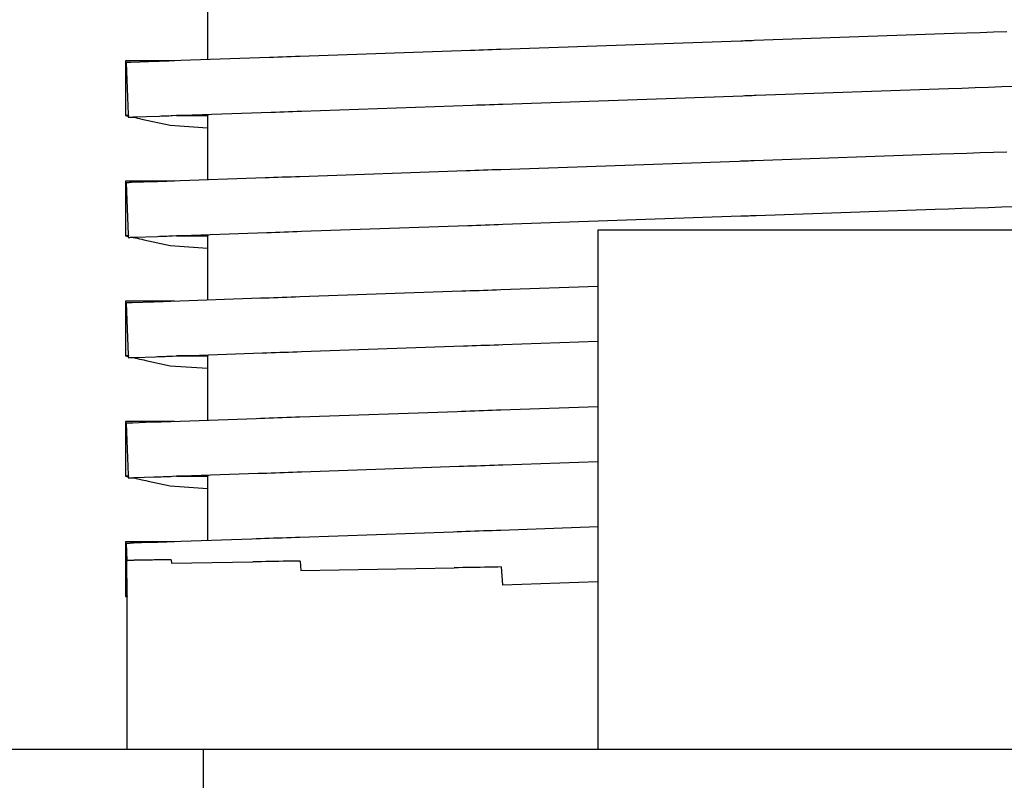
# Model space of a CAD drawing. Header units: millimetres. Extents: x -300186 to 535164, y -28581 to 763383.
# Tile 29 of 256: x -12206 to -12159, y 128303 to 128340. Entities that reach past the tile are written whole.
import ezdxf

# ---------------------------------------------------------------- set-up
doc = ezdxf.new("R2010")
doc.units = ezdxf.units.MM
doc.header["$LTSCALE"] = 10
doc.layers.add('L_Vaillant_Logo___RFER__0', color=7, linetype='Continuous')
doc.layers.add('Vaillant_0_ALLGEMEIN', color=7, linetype='Continuous')

msp = doc.modelspace()

# ---------------------------------------------------------------- linework, layer by layer
at = {"layer": 'L_Vaillant_Logo___RFER__0', "color": 0}
for p, q in [((-12197.353, 128341.478, 0), (-12197.353, 128338.349, 0)), ((-12159.79, 128339.66, 0), (-12160.436, 128339.638, 0)), ((-12159.144, 128339.683, 0), (-12159.79, 128339.66, 0)), ((-12158.498, 128339.706, 0), (-12159.144, 128339.683, 0)), ((-12171.423, 128339.254, 0), (-12183.098, 128338.846, 0)), ((-12171.333, 128339.257, 0), (-12171.423, 128339.254, 0)), ((-12171.241, 128339.261, 0), (-12171.333, 128339.257, 0)), ((-12171.149, 128339.264, 0), (-12171.241, 128339.261, 0)), ((-12171.057, 128339.267, 0), (-12171.149, 128339.264, 0)), ((-12170.965, 128339.27, 0), (-12171.057, 128339.267, 0)), ((-12170.873, 128339.273, 0), (-12170.965, 128339.27, 0)), ((-12170.781, 128339.277, 0), (-12170.873, 128339.273, 0)), ((-12161.082, 128339.615, 0), (-12170.781, 128339.277, 0)), ((-12160.436, 128339.638, 0), (-12161.082, 128339.615, 0)), ((-12184.575, 128338.795, 0), (-12192.872, 128338.505, 0)), ((-12184.368, 128338.802, 0), (-12184.575, 128338.795, 0)), ((-12184.156, 128338.81, 0), (-12184.368, 128338.802, 0)), ((-12183.944, 128338.817, 0), (-12184.156, 128338.81, 0)), ((-12183.733, 128338.824, 0), (-12183.944, 128338.817, 0)), ((-12183.521, 128338.832, 0), (-12183.733, 128338.824, 0)), ((-12183.309, 128338.839, 0), (-12183.521, 128338.832, 0)), ((-12183.098, 128338.846, 0), (-12183.309, 128338.839, 0)), ((-12201.312, 128338.293, 0), (-12201.336, 128338.293, 0)), ((-12201.336, 128338.293, 0), (-12201.336, 128335.638, 0)), ((-12201.108, 128338.293, 0), (-12201.312, 128338.293, 0)), ((-12201.18, 128338.215, 0), (-12201.212, 128338.214, 0)), ((-12201.148, 128338.216, 0), (-12201.18, 128338.215, 0)), ((-12201.115, 128338.217, 0), (-12201.148, 128338.216, 0)), ((-12201.083, 128338.218, 0), (-12201.115, 128338.217, 0)), ((-12200.904, 128338.293, 0), (-12201.108, 128338.293, 0)), ((-12199.788, 128338.264, 0), (-12201.083, 128338.218, 0)), ((-12200.7, 128338.293, 0), (-12200.904, 128338.293, 0)), ((-12200.496, 128338.293, 0), (-12200.7, 128338.293, 0)), ((-12200.292, 128338.293, 0), (-12200.496, 128338.293, 0)), ((-12200.088, 128338.293, 0), (-12200.292, 128338.293, 0)), ((-12199.889, 128338.293, 0), (-12200.088, 128338.293, 0)), ((-12198.959, 128338.293, 0), (-12199.889, 128338.293, 0)), ((-12199.699, 128338.267, 0), (-12199.788, 128338.264, 0)), ((-12199.607, 128338.27, 0), (-12199.699, 128338.267, 0)), ((-12199.515, 128338.273, 0), (-12199.607, 128338.27, 0)), ((-12199.423, 128338.276, 0), (-12199.515, 128338.273, 0)), ((-12199.331, 128338.28, 0), (-12199.423, 128338.276, 0)), ((-12199.239, 128338.283, 0), (-12199.331, 128338.28, 0)), ((-12199.147, 128338.286, 0), (-12199.239, 128338.283, 0)), ((-12194.349, 128338.454, 0), (-12199.147, 128338.286, 0)), ((-12194.142, 128338.461, 0), (-12194.349, 128338.454, 0)), ((-12193.93, 128338.468, 0), (-12194.142, 128338.461, 0)), ((-12193.719, 128338.476, 0), (-12193.93, 128338.468, 0)), ((-12193.507, 128338.483, 0), (-12193.719, 128338.476, 0)), ((-12193.295, 128338.49, 0), (-12193.507, 128338.483, 0)), ((-12193.083, 128338.498, 0), (-12193.295, 128338.49, 0)), ((-12192.872, 128338.505, 0), (-12193.083, 128338.498, 0)), ((-12201.277, 128338.212, 0), (-12201.309, 128338.211, 0)), ((-12201.309, 128338.211, 0), (-12201.207, 128335.69, 0)), ((-12201.244, 128338.213, 0), (-12201.277, 128338.212, 0)), ((-12201.212, 128338.214, 0), (-12201.244, 128338.213, 0)), ((-12170.689, 128336.622, 0), (-12161.33, 128336.949, 0)), ((-12161.33, 128336.949, 0), (-12160.683, 128336.972, 0)), ((-12160.683, 128336.972, 0), (-12160.037, 128336.994, 0)), ((-12160.037, 128336.994, 0), (-12159.391, 128337.017, 0)), ((-12159.391, 128337.017, 0), (-12158.745, 128337.039, 0)), ((-12158.745, 128337.039, 0), (-12158.099, 128337.062, 0)), ((-12183.005, 128336.192, 0), (-12171.33, 128336.6, 0)), ((-12171.33, 128336.6, 0), (-12171.24, 128336.603, 0)), ((-12171.24, 128336.603, 0), (-12171.148, 128336.606, 0)), ((-12171.148, 128336.606, 0), (-12171.056, 128336.61, 0)), ((-12171.056, 128336.61, 0), (-12170.965, 128336.613, 0)), ((-12170.965, 128336.613, 0), (-12170.873, 128336.616, 0)), ((-12170.873, 128336.616, 0), (-12170.781, 128336.619, 0)), ((-12170.781, 128336.619, 0), (-12170.689, 128336.622, 0)), ((-12193.838, 128335.814, 0), (-12193.626, 128335.821, 0)), ((-12193.626, 128335.821, 0), (-12193.414, 128335.829, 0)), ((-12193.414, 128335.829, 0), (-12193.202, 128335.836, 0)), ((-12193.202, 128335.836, 0), (-12192.991, 128335.844, 0)), ((-12192.991, 128335.844, 0), (-12192.779, 128335.851, 0)), ((-12192.779, 128335.851, 0), (-12184.482, 128336.141, 0)), ((-12184.482, 128336.141, 0), (-12184.275, 128336.148, 0)), ((-12184.275, 128336.148, 0), (-12184.063, 128336.155, 0)), ((-12184.063, 128336.155, 0), (-12183.852, 128336.163, 0)), ((-12183.852, 128336.163, 0), (-12183.64, 128336.17, 0)), ((-12183.64, 128336.17, 0), (-12183.428, 128336.177, 0)), ((-12183.428, 128336.177, 0), (-12183.217, 128336.185, 0)), ((-12183.217, 128336.185, 0), (-12183.005, 128336.192, 0)), ((-12201.336, 128335.638, 0), (-12201.27, 128335.624, 0)), ((-12201.205, 128335.638, 0), (-12201.336, 128335.638, 0)), ((-12201.336, 128335.638, 0), (-12201.205, 128335.638, 0)), ((-12201.27, 128335.624, 0), (-12201.219, 128335.612, 0)), ((-12201.22, 128335.635, 0), (-12201.205, 128335.638, 0)), ((-12201.22, 128335.635, 0), (-12201.217, 128335.556, 0)), ((-12201.217, 128335.556, 0), (-12201.169, 128335.558, 0)), ((-12201.207, 128335.69, 0), (-12201.205, 128335.638, 0)), ((-12201.169, 128335.558, 0), (-12201.137, 128335.559, 0)), ((-12201.137, 128335.559, 0), (-12201.105, 128335.56, 0)), ((-12201.105, 128335.56, 0), (-12201.073, 128335.561, 0)), ((-12201.073, 128335.561, 0), (-12201.04, 128335.562, 0)), ((-12201.04, 128335.562, 0), (-12201.008, 128335.564, 0)), ((-12201.008, 128335.564, 0), (-12200.976, 128335.565, 0)), ((-12200.998, 128335.564, 0), (-12200.963, 128335.556, 0)), ((-12200.976, 128335.565, 0), (-12199.696, 128335.609, 0)), ((-12200.963, 128335.556, 0), (-12200.861, 128335.534, 0)), ((-12200.861, 128335.534, 0), (-12200.758, 128335.511, 0)), ((-12200.758, 128335.511, 0), (-12200.656, 128335.488, 0)), ((-12200.656, 128335.488, 0), (-12200.556, 128335.466, 0)), ((-12200.556, 128335.466, 0), (-12199.173, 128335.162, 0)), ((-12199.696, 128335.609, 0), (-12199.606, 128335.613, 0)), ((-12199.606, 128335.613, 0), (-12199.514, 128335.616, 0)), ((-12199.514, 128335.616, 0), (-12199.422, 128335.619, 0)), ((-12199.422, 128335.619, 0), (-12199.33, 128335.622, 0)), ((-12199.33, 128335.622, 0), (-12199.238, 128335.625, 0)), ((-12199.238, 128335.625, 0), (-12199.146, 128335.629, 0)), ((-12199.146, 128335.629, 0), (-12199.054, 128335.632, 0)), ((-12199.054, 128335.632, 0), (-12194.256, 128335.799, 0)), ((-12197.338, 128335.638, 0), (-12198.866, 128335.638, 0)), ((-12198.866, 128335.638, 0), (-12197.338, 128335.638, 0)), ((-12197.353, 128335.635, 0), (-12197.338, 128335.638, 0)), ((-12197.353, 128335.635, 0), (-12197.353, 128332.506, 0)), ((-12197.338, 128335.692, 0), (-12197.338, 128335.638, 0)), ((-12194.256, 128335.799, 0), (-12194.049, 128335.807, 0)), ((-12194.049, 128335.807, 0), (-12193.838, 128335.814, 0)), ((-12199.173, 128335.162, 0), (-12197.353, 128335.037, 0)), ((-12170.873, 128333.431, 0), (-12170.965, 128333.427, 0)), ((-12170.781, 128333.434, 0), (-12170.873, 128333.431, 0)), ((-12161.729, 128333.75, 0), (-12170.781, 128333.434, 0)), ((-12161.082, 128333.772, 0), (-12161.729, 128333.75, 0)), ((-12160.436, 128333.795, 0), (-12161.082, 128333.772, 0)), ((-12159.79, 128333.818, 0), (-12160.436, 128333.795, 0)), ((-12159.144, 128333.84, 0), (-12159.79, 128333.818, 0)), ((-12158.498, 128333.863, 0), (-12159.144, 128333.84, 0)), ((-12184.58, 128332.952, 0), (-12184.786, 128332.945, 0)), ((-12184.368, 128332.959, 0), (-12184.58, 128332.952, 0)), ((-12184.156, 128332.967, 0), (-12184.368, 128332.959, 0)), ((-12183.944, 128332.974, 0), (-12184.156, 128332.967, 0)), ((-12183.733, 128332.981, 0), (-12183.944, 128332.974, 0)), ((-12183.521, 128332.989, 0), (-12183.733, 128332.981, 0)), ((-12183.309, 128332.996, 0), (-12183.521, 128332.989, 0)), ((-12183.098, 128333.004, 0), (-12183.309, 128332.996, 0)), ((-12171.515, 128333.408, 0), (-12183.098, 128333.004, 0)), ((-12171.425, 128333.411, 0), (-12171.515, 128333.408, 0)), ((-12171.333, 128333.414, 0), (-12171.425, 128333.411, 0)), ((-12171.241, 128333.418, 0), (-12171.333, 128333.414, 0)), ((-12171.149, 128333.421, 0), (-12171.241, 128333.418, 0)), ((-12171.057, 128333.424, 0), (-12171.149, 128333.421, 0)), ((-12170.965, 128333.427, 0), (-12171.057, 128333.424, 0)), ((-12194.561, 128332.603, 0), (-12199.147, 128332.443, 0)), ((-12194.354, 128332.611, 0), (-12194.561, 128332.603, 0)), ((-12194.142, 128332.618, 0), (-12194.354, 128332.611, 0)), ((-12193.93, 128332.625, 0), (-12194.142, 128332.618, 0)), ((-12193.719, 128332.633, 0), (-12193.93, 128332.625, 0)), ((-12193.507, 128332.64, 0), (-12193.719, 128332.633, 0)), ((-12193.295, 128332.648, 0), (-12193.507, 128332.64, 0)), ((-12193.083, 128332.655, 0), (-12193.295, 128332.648, 0)), ((-12192.872, 128332.662, 0), (-12193.083, 128332.655, 0)), ((-12184.786, 128332.945, 0), (-12192.872, 128332.662, 0)), ((-12201.312, 128332.45, 0), (-12201.336, 128332.45, 0)), ((-12201.336, 128332.45, 0), (-12201.336, 128329.796, 0)), ((-12201.108, 128332.45, 0), (-12201.312, 128332.45, 0)), ((-12201.277, 128332.369, 0), (-12201.309, 128332.368, 0)), ((-12201.309, 128332.368, 0), (-12201.207, 128329.847, 0)), ((-12201.244, 128332.37, 0), (-12201.277, 128332.369, 0)), ((-12201.212, 128332.371, 0), (-12201.244, 128332.37, 0)), ((-12201.18, 128332.372, 0), (-12201.212, 128332.371, 0)), ((-12201.148, 128332.373, 0), (-12201.18, 128332.372, 0)), ((-12201.115, 128332.374, 0), (-12201.148, 128332.373, 0)), ((-12201.083, 128332.376, 0), (-12201.115, 128332.374, 0)), ((-12200.904, 128332.45, 0), (-12201.108, 128332.45, 0)), ((-12201.051, 128332.377, 0), (-12201.083, 128332.376, 0)), ((-12199.88, 128332.418, 0), (-12201.051, 128332.377, 0)), ((-12200.7, 128332.45, 0), (-12200.904, 128332.45, 0)), ((-12200.496, 128332.45, 0), (-12200.7, 128332.45, 0)), ((-12200.292, 128332.45, 0), (-12200.496, 128332.45, 0)), ((-12200.088, 128332.45, 0), (-12200.292, 128332.45, 0)), ((-12199.884, 128332.45, 0), (-12200.088, 128332.45, 0)), ((-12199.685, 128332.45, 0), (-12199.884, 128332.45, 0)), ((-12199.791, 128332.421, 0), (-12199.88, 128332.418, 0)), ((-12199.699, 128332.424, 0), (-12199.791, 128332.421, 0)), ((-12199.607, 128332.427, 0), (-12199.699, 128332.424, 0)), ((-12198.959, 128332.45, 0), (-12199.685, 128332.45, 0)), ((-12199.515, 128332.43, 0), (-12199.607, 128332.427, 0)), ((-12199.423, 128332.434, 0), (-12199.515, 128332.43, 0)), ((-12199.331, 128332.437, 0), (-12199.423, 128332.434, 0)), ((-12199.239, 128332.44, 0), (-12199.331, 128332.437, 0)), ((-12199.147, 128332.443, 0), (-12199.239, 128332.44, 0)), ((-12170.689, 128330.78, 0), (-12161.976, 128331.084, 0)), ((-12161.976, 128331.084, 0), (-12161.33, 128331.106, 0)), ((-12161.33, 128331.106, 0), (-12160.683, 128331.129, 0)), ((-12160.683, 128331.129, 0), (-12160.037, 128331.151, 0)), ((-12160.037, 128331.151, 0), (-12159.391, 128331.174, 0)), ((-12159.391, 128331.174, 0), (-12158.745, 128331.197, 0)), ((-12158.745, 128331.197, 0), (-12158.099, 128331.219, 0)), ((-12183.005, 128330.349, 0), (-12171.422, 128330.754, 0)), ((-12171.422, 128330.754, 0), (-12171.332, 128330.757, 0)), ((-12171.332, 128330.757, 0), (-12171.24, 128330.76, 0)), ((-12171.24, 128330.76, 0), (-12171.148, 128330.763, 0)), ((-12171.148, 128330.763, 0), (-12171.056, 128330.767, 0)), ((-12171.056, 128330.767, 0), (-12170.965, 128330.77, 0)), ((-12170.965, 128330.77, 0), (-12170.873, 128330.773, 0)), ((-12170.873, 128330.773, 0), (-12170.781, 128330.776, 0)), ((-12170.781, 128330.776, 0), (-12170.689, 128330.78, 0)), ((-12192.779, 128330.008, 0), (-12184.694, 128330.29, 0)), ((-12184.694, 128330.29, 0), (-12184.487, 128330.298, 0)), ((-12184.487, 128330.298, 0), (-12184.275, 128330.305, 0)), ((-12184.275, 128330.305, 0), (-12184.063, 128330.312, 0)), ((-12184.063, 128330.312, 0), (-12183.852, 128330.32, 0)), ((-12183.852, 128330.32, 0), (-12183.64, 128330.327, 0)), ((-12183.64, 128330.327, 0), (-12183.428, 128330.335, 0)), ((-12183.428, 128330.335, 0), (-12183.217, 128330.342, 0)), ((-12183.217, 128330.342, 0), (-12183.005, 128330.349, 0)), ((-12201.336, 128329.796, 0), (-12201.27, 128329.781, 0)), ((-12201.205, 128329.796, 0), (-12201.336, 128329.796, 0)), ((-12201.336, 128329.796, 0), (-12201.205, 128329.796, 0)), ((-12201.27, 128329.781, 0), (-12201.219, 128329.77, 0)), ((-12201.22, 128329.792, 0), (-12201.205, 128329.796, 0)), ((-12201.22, 128329.792, 0), (-12201.217, 128329.713, 0)), ((-12201.217, 128329.713, 0), (-12201.169, 128329.715, 0)), ((-12201.207, 128329.847, 0), (-12201.205, 128329.796, 0)), ((-12201.169, 128329.715, 0), (-12201.137, 128329.716, 0)), ((-12201.137, 128329.716, 0), (-12201.105, 128329.717, 0)), ((-12201.105, 128329.717, 0), (-12201.073, 128329.719, 0)), ((-12201.073, 128329.719, 0), (-12201.04, 128329.72, 0)), ((-12201.04, 128329.72, 0), (-12201.008, 128329.721, 0)), ((-12201.008, 128329.721, 0), (-12200.976, 128329.722, 0)), ((-12200.998, 128329.721, 0), (-12200.963, 128329.713, 0)), ((-12200.976, 128329.722, 0), (-12200.943, 128329.723, 0)), ((-12200.963, 128329.713, 0), (-12200.861, 128329.691, 0)), ((-12200.943, 128329.723, 0), (-12199.788, 128329.763, 0)), ((-12200.861, 128329.691, 0), (-12200.758, 128329.668, 0)), ((-12200.758, 128329.668, 0), (-12200.656, 128329.646, 0)), ((-12200.656, 128329.646, 0), (-12200.554, 128329.623, 0)), ((-12200.554, 128329.623, 0), (-12200.454, 128329.601, 0)), ((-12200.454, 128329.601, 0), (-12199.173, 128329.319, 0)), ((-12199.788, 128329.763, 0), (-12199.698, 128329.767, 0)), ((-12199.698, 128329.767, 0), (-12199.606, 128329.77, 0)), ((-12199.606, 128329.77, 0), (-12199.514, 128329.773, 0)), ((-12199.514, 128329.773, 0), (-12199.422, 128329.776, 0)), ((-12199.422, 128329.776, 0), (-12199.33, 128329.779, 0)), ((-12199.33, 128329.779, 0), (-12199.238, 128329.783, 0)), ((-12199.238, 128329.783, 0), (-12199.146, 128329.786, 0)), ((-12199.146, 128329.786, 0), (-12199.054, 128329.789, 0)), ((-12199.054, 128329.789, 0), (-12194.468, 128329.949, 0)), ((-12197.338, 128329.796, 0), (-12198.866, 128329.796, 0)), ((-12198.866, 128329.796, 0), (-12197.338, 128329.796, 0)), ((-12197.353, 128329.792, 0), (-12197.338, 128329.796, 0)), ((-12197.353, 128329.792, 0), (-12197.353, 128326.663, 0)), ((-12197.338, 128329.849, 0), (-12197.338, 128329.796, 0)), ((-12194.468, 128329.949, 0), (-12194.261, 128329.956, 0)), ((-12194.261, 128329.956, 0), (-12194.049, 128329.964, 0)), ((-12194.049, 128329.964, 0), (-12193.838, 128329.971, 0)), ((-12193.838, 128329.971, 0), (-12193.626, 128329.979, 0)), ((-12193.626, 128329.979, 0), (-12193.414, 128329.986, 0)), ((-12193.414, 128329.986, 0), (-12193.202, 128329.993, 0)), ((-12193.202, 128329.993, 0), (-12192.991, 128330.001, 0)), ((-12192.991, 128330.001, 0), (-12192.779, 128330.008, 0)), ((-12177.336, 128330.06, 0), (-12178.376, 128330.06, 0)), ((-12178.376, 128330.06, 0), (-12178.376, 128329.807, 0)), ((-12178.376, 128329.807, 0), (-12178.376, 128323.964, 0)), ((-12174.318, 128330.06, 0), (-12177.336, 128330.06, 0)), ((-12171.462, 128330.06, 0), (-12174.318, 128330.06, 0)), ((-12169.617, 128330.06, 0), (-12171.462, 128330.06, 0)), ((-12163.694, 128330.06, 0), (-12169.617, 128330.06, 0)), ((-12157.129, 128330.06, 0), (-12163.694, 128330.06, 0)), ((-12199.173, 128329.319, 0), (-12197.353, 128329.194, 0)), ((-12178.376, 128327.326, 0), (-12183.098, 128327.161, 0)), ((-12194.772, 128326.753, 0), (-12199.147, 128326.6, 0)), ((-12194.565, 128326.76, 0), (-12194.772, 128326.753, 0)), ((-12194.354, 128326.768, 0), (-12194.565, 128326.76, 0)), ((-12194.142, 128326.775, 0), (-12194.354, 128326.768, 0)), ((-12193.93, 128326.783, 0), (-12194.142, 128326.775, 0)), ((-12193.719, 128326.79, 0), (-12193.93, 128326.783, 0)), ((-12193.507, 128326.797, 0), (-12193.719, 128326.79, 0)), ((-12193.295, 128326.805, 0), (-12193.507, 128326.797, 0)), ((-12193.083, 128326.812, 0), (-12193.295, 128326.805, 0)), ((-12192.872, 128326.82, 0), (-12193.083, 128326.812, 0)), ((-12184.998, 128327.094, 0), (-12192.872, 128326.82, 0)), ((-12184.791, 128327.102, 0), (-12184.998, 128327.094, 0)), ((-12184.58, 128327.109, 0), (-12184.791, 128327.102, 0)), ((-12184.368, 128327.116, 0), (-12184.58, 128327.109, 0)), ((-12184.156, 128327.124, 0), (-12184.368, 128327.116, 0)), ((-12183.944, 128327.131, 0), (-12184.156, 128327.124, 0)), ((-12183.733, 128327.139, 0), (-12183.944, 128327.131, 0)), ((-12183.521, 128327.146, 0), (-12183.733, 128327.139, 0)), ((-12183.309, 128327.153, 0), (-12183.521, 128327.146, 0)), ((-12183.098, 128327.161, 0), (-12183.309, 128327.153, 0)), ((-12201.312, 128326.607, 0), (-12201.336, 128326.607, 0)), ((-12201.336, 128326.607, 0), (-12201.336, 128323.953, 0)), ((-12201.108, 128326.607, 0), (-12201.312, 128326.607, 0)), ((-12201.277, 128326.526, 0), (-12201.309, 128326.525, 0)), ((-12201.309, 128326.525, 0), (-12201.207, 128324.004, 0)), ((-12201.244, 128326.527, 0), (-12201.277, 128326.526, 0)), ((-12201.212, 128326.528, 0), (-12201.244, 128326.527, 0)), ((-12201.18, 128326.529, 0), (-12201.212, 128326.528, 0)), ((-12201.148, 128326.531, 0), (-12201.18, 128326.529, 0)), ((-12201.115, 128326.532, 0), (-12201.148, 128326.531, 0)), ((-12201.083, 128326.533, 0), (-12201.115, 128326.532, 0)), ((-12200.904, 128326.607, 0), (-12201.108, 128326.607, 0)), ((-12201.051, 128326.534, 0), (-12201.083, 128326.533, 0)), ((-12201.018, 128326.535, 0), (-12201.051, 128326.534, 0)), ((-12199.972, 128326.572, 0), (-12201.018, 128326.535, 0)), ((-12200.7, 128326.607, 0), (-12200.904, 128326.607, 0)), ((-12200.496, 128326.607, 0), (-12200.7, 128326.607, 0)), ((-12200.292, 128326.607, 0), (-12200.496, 128326.607, 0)), ((-12200.088, 128326.607, 0), (-12200.292, 128326.607, 0)), ((-12199.884, 128326.607, 0), (-12200.088, 128326.607, 0)), ((-12199.882, 128326.575, 0), (-12199.972, 128326.572, 0)), ((-12199.68, 128326.607, 0), (-12199.884, 128326.607, 0)), ((-12199.791, 128326.578, 0), (-12199.882, 128326.575, 0)), ((-12199.699, 128326.581, 0), (-12199.791, 128326.578, 0)), ((-12199.607, 128326.584, 0), (-12199.699, 128326.581, 0)), ((-12199.481, 128326.607, 0), (-12199.68, 128326.607, 0)), ((-12199.515, 128326.588, 0), (-12199.607, 128326.584, 0)), ((-12199.423, 128326.591, 0), (-12199.515, 128326.588, 0)), ((-12198.959, 128326.607, 0), (-12199.481, 128326.607, 0)), ((-12199.331, 128326.594, 0), (-12199.423, 128326.591, 0)), ((-12199.239, 128326.597, 0), (-12199.331, 128326.594, 0)), ((-12199.147, 128326.6, 0), (-12199.239, 128326.597, 0)), ((-12192.779, 128324.165, 0), (-12184.905, 128324.44, 0)), ((-12184.905, 128324.44, 0), (-12184.699, 128324.448, 0)), ((-12184.699, 128324.448, 0), (-12184.487, 128324.455, 0)), ((-12184.487, 128324.455, 0), (-12184.275, 128324.462, 0)), ((-12184.275, 128324.462, 0), (-12184.063, 128324.47, 0)), ((-12184.063, 128324.47, 0), (-12183.852, 128324.477, 0)), ((-12183.852, 128324.477, 0), (-12183.64, 128324.484, 0)), ((-12183.64, 128324.484, 0), (-12183.428, 128324.492, 0)), ((-12183.428, 128324.492, 0), (-12183.217, 128324.499, 0)), ((-12183.217, 128324.499, 0), (-12183.005, 128324.507, 0)), ((-12183.005, 128324.507, 0), (-12178.376, 128324.668, 0)), ((-12201.336, 128323.953, 0), (-12201.27, 128323.938, 0)), ((-12201.205, 128323.953, 0), (-12201.336, 128323.953, 0)), ((-12201.336, 128323.953, 0), (-12201.205, 128323.953, 0)), ((-12201.27, 128323.938, 0), (-12201.219, 128323.927, 0)), ((-12201.22, 128323.95, 0), (-12201.205, 128323.953, 0)), ((-12201.22, 128323.95, 0), (-12201.217, 128323.871, 0)), ((-12201.217, 128323.871, 0), (-12201.169, 128323.872, 0)), ((-12201.207, 128324.004, 0), (-12201.205, 128323.953, 0)), ((-12201.169, 128323.872, 0), (-12201.137, 128323.873, 0)), ((-12201.137, 128323.873, 0), (-12201.105, 128323.875, 0)), ((-12201.105, 128323.875, 0), (-12201.073, 128323.876, 0)), ((-12201.073, 128323.876, 0), (-12201.04, 128323.877, 0)), ((-12201.04, 128323.877, 0), (-12201.008, 128323.878, 0)), ((-12201.008, 128323.878, 0), (-12200.976, 128323.879, 0)), ((-12200.998, 128323.878, 0), (-12200.963, 128323.871, 0)), ((-12200.976, 128323.879, 0), (-12200.943, 128323.88, 0)), ((-12200.963, 128323.871, 0), (-12200.861, 128323.848, 0)), ((-12200.943, 128323.88, 0), (-12200.911, 128323.881, 0)), ((-12200.911, 128323.881, 0), (-12199.88, 128323.917, 0)), ((-12199.88, 128323.917, 0), (-12199.79, 128323.921, 0)), ((-12199.79, 128323.921, 0), (-12199.698, 128323.924, 0)), ((-12199.698, 128323.924, 0), (-12199.606, 128323.927, 0)), ((-12199.606, 128323.927, 0), (-12199.514, 128323.93, 0)), ((-12199.514, 128323.93, 0), (-12199.422, 128323.933, 0)), ((-12199.422, 128323.933, 0), (-12199.33, 128323.937, 0)), ((-12199.33, 128323.937, 0), (-12199.238, 128323.94, 0)), ((-12199.238, 128323.94, 0), (-12199.146, 128323.943, 0)), ((-12199.146, 128323.943, 0), (-12199.054, 128323.946, 0)), ((-12199.054, 128323.946, 0), (-12194.68, 128324.099, 0)), ((-12197.338, 128323.953, 0), (-12198.866, 128323.953, 0)), ((-12198.866, 128323.953, 0), (-12197.338, 128323.953, 0)), ((-12197.353, 128323.95, 0), (-12197.338, 128323.953, 0)), ((-12197.353, 128323.95, 0), (-12197.353, 128320.82, 0)), ((-12197.338, 128324.006, 0), (-12197.338, 128323.953, 0)), ((-12194.68, 128324.099, 0), (-12194.473, 128324.106, 0)), ((-12194.473, 128324.106, 0), (-12194.261, 128324.114, 0)), ((-12194.261, 128324.114, 0), (-12194.049, 128324.121, 0)), ((-12194.049, 128324.121, 0), (-12193.838, 128324.128, 0)), ((-12193.838, 128324.128, 0), (-12193.626, 128324.136, 0)), ((-12193.626, 128324.136, 0), (-12193.414, 128324.143, 0)), ((-12193.414, 128324.143, 0), (-12193.202, 128324.151, 0)), ((-12193.202, 128324.151, 0), (-12192.991, 128324.158, 0)), ((-12192.991, 128324.158, 0), (-12192.779, 128324.165, 0)), ((-12178.376, 128323.964, 0), (-12178.376, 128318.121, 0)), ((-12200.861, 128323.848, 0), (-12200.758, 128323.825, 0)), ((-12200.758, 128323.825, 0), (-12200.656, 128323.803, 0)), ((-12200.656, 128323.803, 0), (-12200.554, 128323.78, 0)), ((-12200.554, 128323.78, 0), (-12200.451, 128323.758, 0)), ((-12200.451, 128323.758, 0), (-12200.351, 128323.736, 0)), ((-12200.351, 128323.736, 0), (-12199.173, 128323.476, 0)), ((-12199.173, 128323.476, 0), (-12197.353, 128323.351, 0)), ((-12178.376, 128321.483, 0), (-12183.098, 128321.318, 0)), ((-12185.21, 128321.244, 0), (-12192.872, 128320.977, 0)), ((-12185.003, 128321.252, 0), (-12185.21, 128321.244, 0)), ((-12184.791, 128321.259, 0), (-12185.003, 128321.252, 0)), ((-12184.58, 128321.266, 0), (-12184.791, 128321.259, 0)), ((-12184.368, 128321.274, 0), (-12184.58, 128321.266, 0)), ((-12184.156, 128321.281, 0), (-12184.368, 128321.274, 0)), ((-12183.944, 128321.288, 0), (-12184.156, 128321.281, 0)), ((-12183.733, 128321.296, 0), (-12183.944, 128321.288, 0)), ((-12183.521, 128321.303, 0), (-12183.733, 128321.296, 0)), ((-12183.309, 128321.311, 0), (-12183.521, 128321.303, 0)), ((-12183.098, 128321.318, 0), (-12183.309, 128321.311, 0)), ((-12201.312, 128320.764, 0), (-12201.336, 128320.764, 0)), ((-12201.336, 128320.764, 0), (-12201.336, 128318.11, 0)), ((-12201.108, 128320.764, 0), (-12201.312, 128320.764, 0)), ((-12201.277, 128320.683, 0), (-12201.309, 128320.682, 0)), ((-12201.309, 128320.682, 0), (-12201.207, 128318.162, 0)), ((-12201.244, 128320.684, 0), (-12201.277, 128320.683, 0)), ((-12201.212, 128320.685, 0), (-12201.244, 128320.684, 0)), ((-12201.18, 128320.687, 0), (-12201.212, 128320.685, 0)), ((-12201.148, 128320.688, 0), (-12201.18, 128320.687, 0)), ((-12201.115, 128320.689, 0), (-12201.148, 128320.688, 0)), ((-12201.083, 128320.69, 0), (-12201.115, 128320.689, 0)), ((-12200.904, 128320.764, 0), (-12201.108, 128320.764, 0)), ((-12201.051, 128320.691, 0), (-12201.083, 128320.69, 0)), ((-12201.018, 128320.692, 0), (-12201.051, 128320.691, 0)), ((-12200.986, 128320.693, 0), (-12201.018, 128320.692, 0)), ((-12200.064, 128320.726, 0), (-12200.986, 128320.693, 0)), ((-12200.7, 128320.764, 0), (-12200.904, 128320.764, 0)), ((-12200.496, 128320.764, 0), (-12200.7, 128320.764, 0)), ((-12200.292, 128320.764, 0), (-12200.496, 128320.764, 0)), ((-12200.088, 128320.764, 0), (-12200.292, 128320.764, 0)), ((-12199.884, 128320.764, 0), (-12200.088, 128320.764, 0)), ((-12199.974, 128320.729, 0), (-12200.064, 128320.726, 0)), ((-12199.882, 128320.732, 0), (-12199.974, 128320.729, 0)), ((-12199.68, 128320.764, 0), (-12199.884, 128320.764, 0)), ((-12199.791, 128320.735, 0), (-12199.882, 128320.732, 0)), ((-12199.699, 128320.738, 0), (-12199.791, 128320.735, 0)), ((-12199.607, 128320.742, 0), (-12199.699, 128320.738, 0)), ((-12199.476, 128320.764, 0), (-12199.68, 128320.764, 0)), ((-12199.515, 128320.745, 0), (-12199.607, 128320.742, 0)), ((-12199.423, 128320.748, 0), (-12199.515, 128320.745, 0)), ((-12199.277, 128320.764, 0), (-12199.476, 128320.764, 0)), ((-12199.331, 128320.751, 0), (-12199.423, 128320.748, 0)), ((-12199.239, 128320.754, 0), (-12199.331, 128320.751, 0)), ((-12198.959, 128320.764, 0), (-12199.277, 128320.764, 0)), ((-12199.147, 128320.758, 0), (-12199.239, 128320.754, 0)), ((-12194.984, 128320.903, 0), (-12199.147, 128320.758, 0)), ((-12194.777, 128320.91, 0), (-12194.984, 128320.903, 0)), ((-12194.565, 128320.918, 0), (-12194.777, 128320.91, 0)), ((-12194.354, 128320.925, 0), (-12194.565, 128320.918, 0)), ((-12194.142, 128320.932, 0), (-12194.354, 128320.925, 0)), ((-12193.93, 128320.94, 0), (-12194.142, 128320.932, 0)), ((-12193.719, 128320.947, 0), (-12193.93, 128320.94, 0)), ((-12193.507, 128320.955, 0), (-12193.719, 128320.947, 0)), ((-12193.295, 128320.962, 0), (-12193.507, 128320.955, 0)), ((-12193.083, 128320.969, 0), (-12193.295, 128320.962, 0)), ((-12192.872, 128320.977, 0), (-12193.083, 128320.969, 0)), ((-12192.779, 128318.323, 0), (-12185.117, 128318.59, 0)), ((-12185.117, 128318.59, 0), (-12184.91, 128318.597, 0)), ((-12184.91, 128318.597, 0), (-12184.699, 128318.605, 0)), ((-12184.699, 128318.605, 0), (-12184.487, 128318.612, 0)), ((-12184.487, 128318.612, 0), (-12184.275, 128318.619, 0)), ((-12184.275, 128318.619, 0), (-12184.063, 128318.627, 0)), ((-12184.063, 128318.627, 0), (-12183.852, 128318.634, 0)), ((-12183.852, 128318.634, 0), (-12183.64, 128318.642, 0)), ((-12183.64, 128318.642, 0), (-12183.428, 128318.649, 0)), ((-12183.428, 128318.649, 0), (-12183.217, 128318.656, 0)), ((-12183.217, 128318.656, 0), (-12183.005, 128318.664, 0)), ((-12183.005, 128318.664, 0), (-12178.376, 128318.825, 0)), ((-12201.207, 128318.162, 0), (-12201.205, 128318.11, 0)), ((-12199.054, 128318.103, 0), (-12194.891, 128318.249, 0)), ((-12197.338, 128318.163, 0), (-12197.338, 128318.11, 0)), ((-12194.891, 128318.249, 0), (-12194.684, 128318.256, 0)), ((-12194.684, 128318.256, 0), (-12194.473, 128318.263, 0)), ((-12194.473, 128318.263, 0), (-12194.261, 128318.271, 0)), ((-12194.261, 128318.271, 0), (-12194.049, 128318.278, 0)), ((-12194.049, 128318.278, 0), (-12193.838, 128318.286, 0)), ((-12193.838, 128318.286, 0), (-12193.626, 128318.293, 0)), ((-12193.626, 128318.293, 0), (-12193.414, 128318.3, 0)), ((-12193.414, 128318.3, 0), (-12193.202, 128318.308, 0)), ((-12193.202, 128318.308, 0), (-12192.991, 128318.315, 0)), ((-12192.991, 128318.315, 0), (-12192.779, 128318.323, 0)), ((-12178.376, 128318.121, 0), (-12178.376, 128312.278, 0)), ((-12201.336, 128318.11, 0), (-12201.27, 128318.095, 0)), ((-12201.205, 128318.11, 0), (-12201.336, 128318.11, 0)), ((-12201.336, 128318.11, 0), (-12201.205, 128318.11, 0)), ((-12201.27, 128318.095, 0), (-12201.219, 128318.084, 0)), ((-12201.22, 128318.107, 0), (-12201.205, 128318.11, 0)), ((-12201.22, 128318.107, 0), (-12201.217, 128318.028, 0)), ((-12201.217, 128318.028, 0), (-12201.169, 128318.03, 0)), ((-12201.169, 128318.03, 0), (-12201.137, 128318.031, 0)), ((-12201.137, 128318.031, 0), (-12201.105, 128318.032, 0)), ((-12201.105, 128318.032, 0), (-12201.073, 128318.033, 0)), ((-12201.073, 128318.033, 0), (-12201.04, 128318.034, 0)), ((-12201.04, 128318.034, 0), (-12201.008, 128318.035, 0)), ((-12201.008, 128318.035, 0), (-12200.976, 128318.036, 0)), ((-12200.998, 128318.035, 0), (-12200.963, 128318.028, 0)), ((-12200.976, 128318.036, 0), (-12200.943, 128318.037, 0)), ((-12200.963, 128318.028, 0), (-12200.861, 128318.005, 0)), ((-12200.943, 128318.037, 0), (-12200.911, 128318.039, 0)), ((-12200.911, 128318.039, 0), (-12200.879, 128318.04, 0)), ((-12200.879, 128318.04, 0), (-12199.972, 128318.071, 0)), ((-12200.861, 128318.005, 0), (-12200.758, 128317.983, 0)), ((-12200.758, 128317.983, 0), (-12200.656, 128317.96, 0)), ((-12200.656, 128317.96, 0), (-12200.554, 128317.937, 0)), ((-12200.554, 128317.937, 0), (-12200.451, 128317.915, 0)), ((-12200.451, 128317.915, 0), (-12200.349, 128317.892, 0)), ((-12200.349, 128317.892, 0), (-12200.249, 128317.87, 0)), ((-12200.249, 128317.87, 0), (-12199.173, 128317.633, 0)), ((-12199.972, 128318.071, 0), (-12199.882, 128318.074, 0)), ((-12199.882, 128318.074, 0), (-12199.79, 128318.078, 0)), ((-12199.79, 128318.078, 0), (-12199.698, 128318.081, 0)), ((-12199.698, 128318.081, 0), (-12199.606, 128318.084, 0)), ((-12199.606, 128318.084, 0), (-12199.514, 128318.087, 0)), ((-12199.514, 128318.087, 0), (-12199.422, 128318.091, 0)), ((-12199.422, 128318.091, 0), (-12199.33, 128318.094, 0)), ((-12199.33, 128318.094, 0), (-12199.238, 128318.097, 0)), ((-12199.238, 128318.097, 0), (-12199.146, 128318.1, 0)), ((-12199.173, 128317.633, 0), (-12197.353, 128317.509, 0)), ((-12199.146, 128318.1, 0), (-12199.054, 128318.103, 0)), ((-12197.338, 128318.11, 0), (-12198.866, 128318.11, 0)), ((-12198.866, 128318.11, 0), (-12197.338, 128318.11, 0)), ((-12197.353, 128318.107, 0), (-12197.338, 128318.11, 0)), ((-12197.353, 128318.107, 0), (-12197.353, 128314.977, 0)), ((-12185.421, 128315.394, 0), (-12192.872, 128315.134, 0)), ((-12185.215, 128315.401, 0), (-12185.421, 128315.394, 0)), ((-12185.003, 128315.409, 0), (-12185.215, 128315.401, 0)), ((-12184.791, 128315.416, 0), (-12185.003, 128315.409, 0)), ((-12184.58, 128315.423, 0), (-12184.791, 128315.416, 0)), ((-12184.368, 128315.431, 0), (-12184.58, 128315.423, 0)), ((-12184.156, 128315.438, 0), (-12184.368, 128315.431, 0)), ((-12183.944, 128315.446, 0), (-12184.156, 128315.438, 0)), ((-12183.733, 128315.453, 0), (-12183.944, 128315.446, 0)), ((-12183.521, 128315.46, 0), (-12183.733, 128315.453, 0)), ((-12183.309, 128315.468, 0), (-12183.521, 128315.46, 0)), ((-12183.098, 128315.475, 0), (-12183.309, 128315.468, 0)), ((-12178.376, 128315.64, 0), (-12183.098, 128315.475, 0)), ((-12201.312, 128314.921, 0), (-12201.336, 128314.921, 0)), ((-12201.336, 128314.921, 0), (-12201.336, 128312.267, 0)), ((-12201.108, 128314.921, 0), (-12201.312, 128314.921, 0)), ((-12201.277, 128314.84, 0), (-12201.309, 128314.839, 0)), ((-12201.309, 128314.839, 0), (-12201.276, 128314.013, 0)), ((-12201.244, 128314.842, 0), (-12201.277, 128314.84, 0)), ((-12201.212, 128314.843, 0), (-12201.244, 128314.842, 0)), ((-12201.18, 128314.844, 0), (-12201.212, 128314.843, 0)), ((-12201.148, 128314.845, 0), (-12201.18, 128314.844, 0)), ((-12201.115, 128314.846, 0), (-12201.148, 128314.845, 0)), ((-12201.083, 128314.847, 0), (-12201.115, 128314.846, 0)), ((-12200.904, 128314.921, 0), (-12201.108, 128314.921, 0)), ((-12201.051, 128314.848, 0), (-12201.083, 128314.847, 0)), ((-12201.018, 128314.849, 0), (-12201.051, 128314.848, 0)), ((-12200.986, 128314.851, 0), (-12201.018, 128314.849, 0)), ((-12200.954, 128314.852, 0), (-12200.986, 128314.851, 0)), ((-12200.156, 128314.88, 0), (-12200.954, 128314.852, 0)), ((-12200.7, 128314.921, 0), (-12200.904, 128314.921, 0)), ((-12200.496, 128314.921, 0), (-12200.7, 128314.921, 0)), ((-12200.292, 128314.921, 0), (-12200.496, 128314.921, 0)), ((-12200.088, 128314.921, 0), (-12200.292, 128314.921, 0)), ((-12200.066, 128314.883, 0), (-12200.156, 128314.88, 0)), ((-12199.884, 128314.921, 0), (-12200.088, 128314.921, 0)), ((-12199.974, 128314.886, 0), (-12200.066, 128314.883, 0)), ((-12199.882, 128314.889, 0), (-12199.974, 128314.886, 0)), ((-12199.68, 128314.921, 0), (-12199.884, 128314.921, 0)), ((-12199.791, 128314.892, 0), (-12199.882, 128314.889, 0)), ((-12199.699, 128314.896, 0), (-12199.791, 128314.892, 0)), ((-12199.607, 128314.899, 0), (-12199.699, 128314.896, 0)), ((-12199.476, 128314.921, 0), (-12199.68, 128314.921, 0)), ((-12199.515, 128314.902, 0), (-12199.607, 128314.899, 0)), ((-12199.423, 128314.905, 0), (-12199.515, 128314.902, 0)), ((-12199.272, 128314.921, 0), (-12199.476, 128314.921, 0)), ((-12199.331, 128314.908, 0), (-12199.423, 128314.905, 0)), ((-12199.239, 128314.912, 0), (-12199.331, 128314.908, 0)), ((-12199.073, 128314.921, 0), (-12199.272, 128314.921, 0)), ((-12199.147, 128314.915, 0), (-12199.239, 128314.912, 0)), ((-12195.196, 128315.053, 0), (-12199.147, 128314.915, 0)), ((-12198.959, 128314.921, 0), (-12199.073, 128314.921, 0)), ((-12194.989, 128315.06, 0), (-12195.196, 128315.053, 0)), ((-12194.777, 128315.067, 0), (-12194.989, 128315.06, 0)), ((-12194.565, 128315.075, 0), (-12194.777, 128315.067, 0)), ((-12194.354, 128315.082, 0), (-12194.565, 128315.075, 0)), ((-12194.142, 128315.09, 0), (-12194.354, 128315.082, 0)), ((-12193.93, 128315.097, 0), (-12194.142, 128315.09, 0)), ((-12193.719, 128315.104, 0), (-12193.93, 128315.097, 0)), ((-12193.507, 128315.112, 0), (-12193.719, 128315.104, 0)), ((-12193.295, 128315.119, 0), (-12193.507, 128315.112, 0)), ((-12193.083, 128315.127, 0), (-12193.295, 128315.119, 0)), ((-12192.872, 128315.134, 0), (-12193.083, 128315.127, 0)), ((-12201.276, 128314.013, 0), (-12201.243, 128314.014, 0)), ((-12201.266, 128312.295, 0), (-12201.276, 128314.013, 0)), ((-12201.211, 128314.014, 0), (-12201.243, 128314.014, 0)), ((-12201.179, 128314.015, 0), (-12201.211, 128314.014, 0)), ((-12201.146, 128314.016, 0), (-12201.179, 128314.015, 0)), ((-12201.114, 128314.016, 0), (-12201.146, 128314.016, 0)), ((-12201.082, 128314.017, 0), (-12201.114, 128314.016, 0)), ((-12201.049, 128314.017, 0), (-12201.082, 128314.017, 0)), ((-12201.017, 128314.018, 0), (-12201.049, 128314.017, 0)), ((-12200.985, 128314.018, 0), (-12201.017, 128314.018, 0)), ((-12200.953, 128314.019, 0), (-12200.985, 128314.018, 0)), ((-12200.92, 128314.02, 0), (-12200.953, 128314.019, 0)), ((-12200.127, 128314.033, 0), (-12200.92, 128314.02, 0)), ((-12200.037, 128314.035, 0), (-12200.127, 128314.033, 0)), ((-12199.945, 128314.037, 0), (-12200.037, 128314.035, 0)), ((-12199.853, 128314.038, 0), (-12199.945, 128314.037, 0)), ((-12199.761, 128314.04, 0), (-12199.853, 128314.038, 0)), ((-12199.669, 128314.041, 0), (-12199.761, 128314.04, 0)), ((-12199.577, 128314.043, 0), (-12199.669, 128314.041, 0)), ((-12199.485, 128314.045, 0), (-12199.577, 128314.043, 0)), ((-12199.393, 128314.046, 0), (-12199.485, 128314.045, 0)), ((-12199.301, 128314.048, 0), (-12199.393, 128314.046, 0)), ((-12199.209, 128314.049, 0), (-12199.301, 128314.048, 0)), ((-12199.12, 128314.051, 0), (-12199.209, 128314.049, 0)), ((-12199.12, 128314.051, 0), (-12199.111, 128313.878, 0)), ((-12199.111, 128313.878, 0), (-12195.157, 128313.947, 0)), ((-12194.95, 128313.95, 0), (-12195.157, 128313.947, 0)), ((-12194.738, 128313.954, 0), (-12194.95, 128313.95, 0)), ((-12194.526, 128313.958, 0), (-12194.738, 128313.954, 0)), ((-12194.315, 128313.961, 0), (-12194.526, 128313.958, 0)), ((-12194.103, 128313.965, 0), (-12194.315, 128313.961, 0)), ((-12193.891, 128313.969, 0), (-12194.103, 128313.965, 0)), ((-12193.679, 128313.973, 0), (-12193.891, 128313.969, 0)), ((-12193.467, 128313.976, 0), (-12193.679, 128313.973, 0)), ((-12193.255, 128313.98, 0), (-12193.467, 128313.976, 0)), ((-12193.044, 128313.984, 0), (-12193.255, 128313.98, 0)), ((-12192.848, 128313.987, 0), (-12193.044, 128313.984, 0)), ((-12192.848, 128313.987, 0), (-12192.816, 128313.527, 0)), ((-12192.816, 128313.527, 0), (-12185.361, 128313.657, 0)), ((-12185.154, 128313.661, 0), (-12185.361, 128313.657, 0)), ((-12184.942, 128313.664, 0), (-12185.154, 128313.661, 0)), ((-12184.73, 128313.668, 0), (-12184.942, 128313.664, 0)), ((-12184.518, 128313.672, 0), (-12184.73, 128313.668, 0)), ((-12184.307, 128313.675, 0), (-12184.518, 128313.672, 0)), ((-12184.095, 128313.679, 0), (-12184.307, 128313.675, 0)), ((-12183.883, 128313.683, 0), (-12184.095, 128313.679, 0)), ((-12183.671, 128313.687, 0), (-12183.883, 128313.683, 0)), ((-12183.459, 128313.69, 0), (-12183.671, 128313.687, 0)), ((-12183.247, 128313.694, 0), (-12183.459, 128313.69, 0)), ((-12183.081, 128313.697, 0), (-12183.247, 128313.694, 0)), ((-12183.081, 128313.697, 0), (-12183.018, 128312.821, 0)), ((-12183.005, 128312.821, 0), (-12178.376, 128312.983, 0)), ((-12183.018, 128312.821, 0), (-12183.005, 128312.821, 0)), ((-12201.336, 128312.267, 0), (-12201.281, 128312.255, 0)), ((-12201.266, 128312.267, 0), (-12201.336, 128312.267, 0)), ((-12201.336, 128312.267, 0), (-12201.266, 128312.267, 0)), ((-12201.281, 128312.264, 0), (-12201.266, 128312.267, 0)), ((-12201.281, 128312.264, 0), (-12201.281, 128304.829, 0)), ((-12201.266, 128312.295, 0), (-12201.266, 128312.267, 0)), ((-12178.376, 128312.278, 0), (-12178.376, 128306.435, 0)), ((-12011.059, 128304.829, 0), (-12258.908, 128304.829, 0))]:
    msp.add_line(p, q, dxfattribs=at)
at = {"layer": 'L_Vaillant_Logo___RFER__0'}
msp.add_line((-12178.376, 128306.435, 0), (-12178.376, 128304.829, 0), dxfattribs=at)
at = {"layer": 'Vaillant_0_ALLGEMEIN', "color": 0}
msp.add_line((-12197.564, 128304.829, 0), (-12197.564, 126480.827, 0), dxfattribs=at)

doc.saveas('drawing.dxf')
